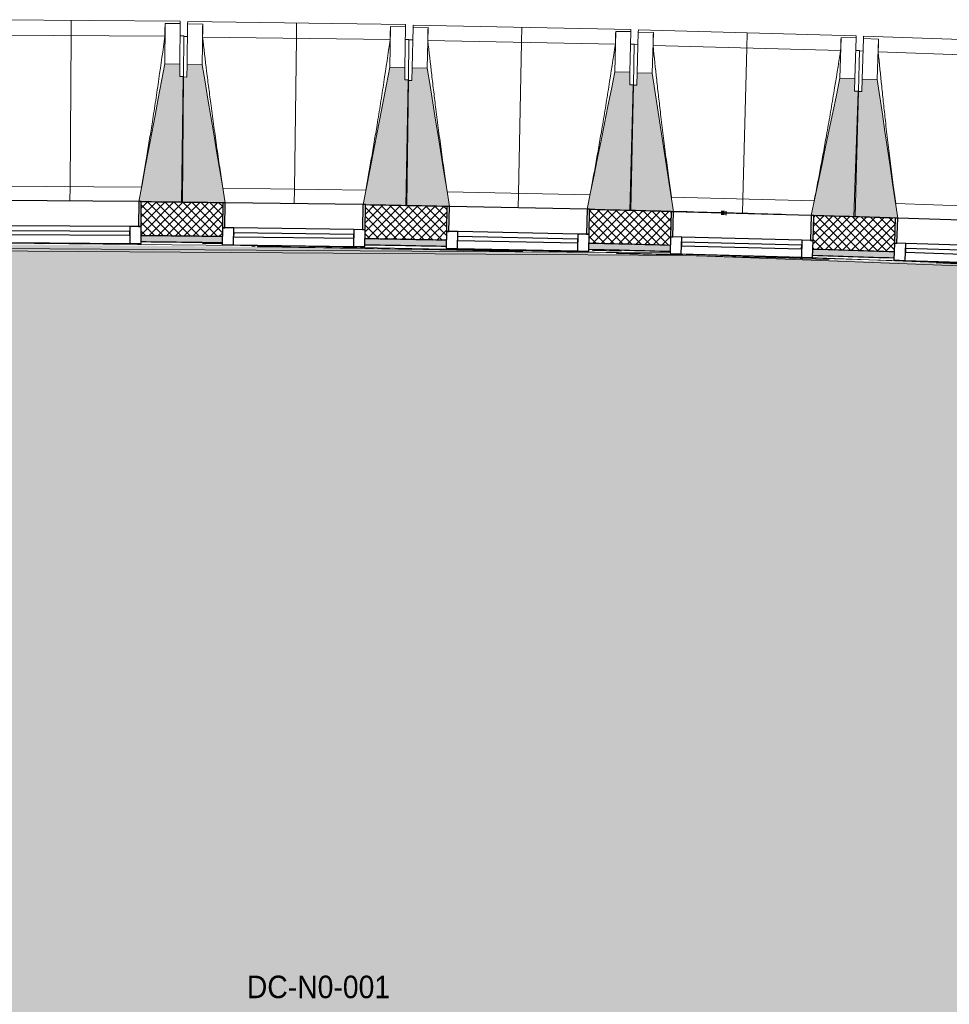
# Model space of a CAD drawing. Header units: millimetres. Extents: x 1909 to 78032, y -36590 to 14615.
# Tile 7 of 68: x 20031 to 23745, y -17311 to -13379. Entities that reach past the tile are written whole.
import ezdxf

# ---------------------------------------------------------------- set-up
doc = ezdxf.new("R2010")
doc.units = ezdxf.units.MM
doc.linetypes.add('Tiret', pattern=[2.5, 1.25, -1.25])
doc.layers.add('A-AREA', color=4, linetype='Tiret', lineweight=100, true_color=0x00ffff)
for name, color, linetype, lineweight in [('A-AREA-IDEN', 7, 'Continuous', 30), ('A-FLOR', 7, 'Continuous', 25), ('A-FLOR-HRAL', 7, 'Continuous', 18), ('A-GENM', 7, 'Continuous', 18), ('A-GLAZ', 7, 'Continuous', 25), ('A-WALL', 7, 'Continuous', 25), ('A-WALL-PATT', 7, 'Continuous', 25), ('I-WALL', 7, 'Continuous', 25), ('M-AREA-PATT', 7, 'Continuous', 18), ('S-BEAM', 7, 'Continuous', 18)]:
    doc.layers.add(name, color=color, linetype=linetype, lineweight=lineweight)
doc.styles.add('Arial_1', font='arial.ttf', dxfattribs={"width": 0.9, "height": 90})

# ---------------------------------------------------------------- blocks, each defined once
blk = doc.blocks.new('XXX_VIDE FENETRE - 550-377501-2021_015_1111_DCE_1_50_N0 FINI_SSI_ZDA_ZDM')
at = {"layer": 'A-GLAZ'}
for p, q in [((-285, 0), (-285, -100)), ((-275, 0), (-285, 0)), ((275, 0), (-275, 0)), ((-275, -100), (-275, 0)), ((285, 0), (275, 0)), ((275, 0), (275, -100)), ((285, -100), (285, 0)), ((-285, -100), (-275, -100)), ((-240, -100), (-285, -100)), ((-285, -100), (-285, -167.5)), ((-240, -167.5), (-240, -100)), ((240, -100), (-240, -100)), ((240, -100), (240, -167.5)), ((285, -100), (240, -100)), ((275, -100), (285, -100)), ((285, -167.5), (285, -100)), ((-285, -167.5), (-240, -167.5)), ((-240, -167.5), (240, -167.5)), ((240, -167.5), (285, -167.5))]:
    blk.add_line(p, q, dxfattribs=at)
at = {"layer": 'A-GLAZ', "color": 173, "true_color": 0x5c63b1}
for p, q in [((240, -120), (-240, -120)), ((-240, -120), (-240, -135)), ((-240, -135), (240, -135)), ((240, -135), (240, -120))]:
    blk.add_line(p, q, dxfattribs=at)
blk = doc.blocks.new('Garde-corps - Garde-corps-505471-2021_015_1111_DCE_1_50_N0 FINI_SSI_ZDA_ZDM')
at = {"layer": 'A-FLOR-HRAL'}
for p, q in [((-19624.6, -14272.3), (-19545.6, -14273.3)), ((-22974.4, -14275.7), (-17756.7, -14309.4)), ((-19427.5, -14283.7), (-19414.5, -14283.9)), ((-18162.6, -14307), (-18150.3, -14307.3)), ((-18067.8, -14300.4), (-17951.9, -14303.2)), ((-17265.9, -14326.2), (-14802.9, -14420.9))]:
    blk.add_line(p, q, dxfattribs=at)
at = {"layer": 'A-FLOR-HRAL', "flags": 128}
blk.add_lwpolyline([(-23168.9, -14284.7), (-17678.6, -14320.7), (-14410.7, -14446.4)], dxfattribs=at)
at = {"layer": 'A-FLOR-HRAL'}
for radius, start, end in [(137273, 87.112212, 90.771971), (137283.1, 89.258184, 89.393671), (137269.6, 88.757072, 89.199903), (137283.1, 88.884802, 89.020289), (137283.1, 88.51142, 88.646908), (137269.6, 88.245826, 88.601253), (137283.1, 88.138038, 88.273526), (137269.6, 87.683989, 88.067454)]:
    blk.add_arc((-21322.9, -151541.9), radius, start, end, dxfattribs=at)
blk = doc.blocks.new('B02_ARC_rvt-1-2021_015_1111_DCE_1_50_N0 FINI_SSI_ZDA_ZDM')
at = {"layer": 'A-WALL-PATT', "lineweight": 18}
h = blk.add_hatch(dxfattribs=at)
h.set_pattern_fill('FP_1', color=256, style=0, pattern_type=2)
h.set_pattern_definition([(45, (0, 0), (-17.67767, 17.67767), []), (135, (0, 0), (-17.67767, -17.67767), [])])
h.paths.add_polyline_path([(-2612.4, -15514.6), (-2594.6, -15381.2), (-2906.6, -15338.2), (-2924.2, -15472), (-2750.3, -15495.7)])
h.paths.add_polyline_path([(-3489.2, -15396.8), (-3471.6, -15263), (-3794.6, -15221.1), (-3811.3, -15355), (-3493.4, -15396.3)])
h.paths.add_polyline_path([(-4376.8, -15283.5), (-4360.1, -15149.5), (-4683.3, -15109.7), (-4698.3, -15243.9), (-4380.8, -15283)])
h.paths.add_polyline_path([(-5264.3, -15176.1), (-5249.3, -15041.9), (-5572.8, -15004.2), (-5587.8, -15138.4), (-5268.1, -15175.6)])
h.paths.add_polyline_path([(-6154.1, -15074.2), (-6139.2, -14940), (-6462.9, -14904.4), (-6477, -15038.7), (-6157.7, -15073.8)])
h.paths.add_polyline_path([(-7043.8, -14978.3), (-7030.1, -14843.9), (-7353.6, -14810.5), (-7366.9, -14944.9), (-7047.2, -14977.9)])
h.paths.add_polyline_path([(-7934, -14888.1), (-7921.1, -14753.7), (-8245, -14722.4), (-8256.4, -14856.9), (-7937.2, -14887.8)])
h.paths.add_polyline_path([(-8824, -14803.8), (-8812.5, -14669.3), (-9136.9, -14640.1), (-9148.3, -14774.6), (-8826.9, -14803.6)])
h.paths.add_polyline_path([(-9716.2, -14725.2), (-9704.9, -14590.7), (-10029.3, -14563.6), (-10039.9, -14698.1), (-9718.9, -14725)])
h.paths.add_polyline_path([(-10608, -14652.5), (-10597.7, -14517.9), (-10922.2, -14492.9), (-10931.9, -14627.5), (-10610.6, -14652.3)])
h.paths.add_polyline_path([(-11500.3, -14585.6), (-11490.9, -14450.9), (-11815.5, -14428), (-11823.4, -14562.8), (-11502.7, -14585.4)])
h.paths.add_polyline_path([(-12392.2, -14524.5), (-12384.2, -14389.7), (-12709.2, -14368.9), (-12717.2, -14503.7), (-12394.2, -14524.4)])
h.paths.add_polyline_path([(-13286.1, -14469.2), (-13278.2, -14334.4), (-13603.3, -14315.7), (-13610.4, -14450.5), (-13288, -14469.1)])
h.paths.add_polyline_path([(-14179.6, -14419.7), (-14172.5, -14284.9), (-14497.7, -14268.3), (-14503.9, -14403.2), (-14181.3, -14419.6)])
h.paths.add_polyline_path([(-15073.3, -14376.1), (-15067.1, -14241.2), (-15392.5, -14226.8), (-15397.8, -14361.7), (-15074.8, -14376)])
h.paths.add_polyline_path([(-15967.3, -14338.3), (-15962, -14203.4), (-16287.4, -14191), (-16291.9, -14326), (-15968.6, -14338.2)])
h.paths.add_polyline_path([(-16861.5, -14306.3), (-16857.1, -14171.3), (-17182.6, -14161.1), (-17186.2, -14296.1), (-16862.6, -14306.2)])
h.paths.add_polyline_path([(-17755.9, -14280.1), (-17752.4, -14145.2), (-18078, -14137.1), (-18080.6, -14272.1), (-17756.8, -14280.1)])
h.paths.add_polyline_path([(-18650.5, -14259.8), (-18647.8, -14124.8), (-18973.4, -14118.9), (-18974.8, -14253.9), (-18651.1, -14259.8)])
h.paths.add_polyline_path([(-23343, -14248.6), (-23124.3, -14245.6), (-23126, -14110.6), (-23345.1, -14113.6), (-23343, -14247.7)])
h.paths.add_polyline_path([(-19545.2, -14245.3), (-19543.4, -14110.3), (-19869, -14106.5), (-19869.7, -14241.5), (-19545.6, -14245.3)])
h.paths.add_polyline_path([(-22554.3, -14239.3), (-22229.5, -14236.8), (-22230.4, -14101.8), (-22556, -14104.3), (-22554.3, -14237.9)])
h.paths.add_polyline_path([(-20439.9, -14236.6), (-20439, -14101.6), (-20764.7, -14099.9), (-20764.7, -14234.9), (-20440.2, -14236.6)])
h.paths.add_polyline_path([(-21659.5, -14234.2), (-21334.7, -14233.8), (-21334.7, -14098.8), (-21660.4, -14099.2), (-21659.5, -14233.9)])
at = {"layer": 'A-WALL-PATT', "true_color": 0xdadada}
h = blk.add_hatch(color=254, dxfattribs=at)
h.paths.add_polyline_path([(-2615.8, -15539.3), (-2612.4, -15514.6), (-2924.2, -15472), (-2927.5, -15496.8), (-2768.3, -15518.4)])
h.paths.add_polyline_path([(-3492.5, -15421.6), (-3489.2, -15396.8), (-3811.3, -15355), (-3814.4, -15379.8), (-3493.4, -15421.5)])
h.paths.add_polyline_path([(-4379.9, -15308.3), (-4376.8, -15283.5), (-4500.5, -15268.2), (-4503.4, -15293), (-4380.8, -15308.2)])
h.paths.add_polyline_path([(-4572.9, -15284.4), (-4570, -15259.6), (-4698.3, -15243.9), (-4701.1, -15268.7), (-4579.1, -15283.7)])
h.paths.add_polyline_path([(-5267, -15200.9), (-5264.3, -15176.1), (-5587.8, -15138.4), (-5590.5, -15163.2), (-5268.1, -15200.8)])
h.paths.add_polyline_path([(-6156.9, -15099.1), (-6154.1, -15074.2), (-6477, -15038.7), (-6479.6, -15063.6), (-6157.7, -15099)])
h.paths.add_polyline_path([(-7046.4, -15003.1), (-7043.8, -14978.3), (-7366.9, -14944.9), (-7369.3, -14969.7), (-7047.2, -15003)])
h.paths.add_polyline_path([(-7936.5, -14913), (-7934, -14888.1), (-8256.4, -14856.9), (-8258.5, -14881.8), (-7937.2, -14912.9)])
h.paths.add_polyline_path([(-8826.1, -14828.7), (-8824, -14803.8), (-9148.3, -14774.6), (-9150.4, -14799.5), (-8826.9, -14828.7)])
h.paths.add_polyline_path([(-9718.3, -14750.1), (-9716.2, -14725.2), (-9847.3, -14714.2), (-9849.8, -14739), (-9718.9, -14750.1)])
h.paths.add_polyline_path([(-9919.5, -14733.2), (-9917.1, -14708.3), (-10039.9, -14698.1), (-10041.8, -14723.1), (-9925.8, -14732.7)])
h.paths.add_polyline_path([(-10610, -14677.4), (-10608, -14652.5), (-10931.9, -14627.5), (-10933.3, -14652.5), (-10610.6, -14677.4)])
h.paths.add_polyline_path([(-11502.1, -14610.5), (-11500.3, -14585.6), (-11823.4, -14562.8), (-11824.9, -14587.7), (-11502.7, -14610.5)])
h.paths.add_polyline_path([(-12393.6, -14549.5), (-12392.2, -14524.5), (-12717.2, -14503.7), (-12718.6, -14528.7), (-12394.2, -14549.4)])
h.paths.add_polyline_path([(-13287.6, -14494.1), (-13286.1, -14469.2), (-13610.4, -14450.5), (-13611.7, -14475.5), (-13288, -14494.1)])
h.paths.add_polyline_path([(-14180.9, -14444.7), (-14179.6, -14419.7), (-14311.6, -14412.9), (-14313.7, -14437.8), (-14181.3, -14444.7)])
h.paths.add_polyline_path([(-14383.6, -14434.3), (-14381.6, -14409.3), (-14503.9, -14403.2), (-14505.1, -14428.2), (-14389.9, -14433.9)])
h.paths.add_polyline_path([(-15074.4, -14401), (-15073.3, -14376.1), (-15397.8, -14361.7), (-15398.8, -14386.7), (-15074.8, -14401)])
h.paths.add_polyline_path([(-15968.3, -14363.2), (-15967.3, -14338.3), (-16291.9, -14326), (-16292.7, -14351), (-15968.6, -14363.2)])
h.paths.add_polyline_path([(-16862.3, -14331.3), (-16861.5, -14306.3), (-17186.2, -14296.1), (-17186.8, -14321.1), (-16862.6, -14331.2)])
h.paths.add_polyline_path([(-17756.6, -14305.1), (-17755.9, -14280.1), (-18080.6, -14272.1), (-18081.1, -14297.1), (-17756.8, -14305.1)])
h.paths.add_polyline_path([(-18651, -14284.8), (-18650.5, -14259.8), (-18975.3, -14253.8), (-18975.6, -14278.8), (-18651.1, -14284.8)])
h.paths.add_polyline_path([(-23207.7, -14271.7), (-23124, -14270.6), (-23124.7, -14245.6), (-23208, -14246.7), (-23207.7, -14271.5)])
h.paths.add_polyline_path([(-19545.5, -14270.3), (-19545.6, -14245.3), (-19870, -14241.5), (-19869.7, -14266.5), (-19545.6, -14270.3)])
h.paths.add_polyline_path([(-22554, -14264.3), (-22229.4, -14261.8), (-22229.8, -14236.8), (-22554.3, -14239.3)])
h.paths.add_polyline_path([(-20440.1, -14261.6), (-20440.2, -14236.6), (-20764.7, -14234.9), (-20764.7, -14259.9), (-20440.2, -14261.6)])
h.paths.add_polyline_path([(-21659.4, -14259.2), (-21334.8, -14258.8), (-21334.8, -14233.8), (-21659.5, -14234.2)])
at = {"layer": 'A-AREA'}
blk.add_line((-17552.4, -14150.5), (-17530.8, -14151.1), dxfattribs=at)
at = {"layer": 'A-FLOR'}
for p, q in [((-19545.5, -14270.3), (-19625.1, -14269.3)), ((-17951.2, -14300.2), (-18081.1, -14297.1)), ((-16909.6, -14329.7), (-17072.6, -14324.6)), ((-16862.3, -14331.3), (-16901.4, -14330))]:
    blk.add_line(p, q, dxfattribs=at)
at = {"layer": 'A-WALL'}
for start, end in [(89.258179, 89.393711), (88.884797, 89.02033), (88.511416, 88.646948), (88.138034, 88.273566)]:
    blk.add_arc((-21322.9, -151541.9), 137308.1, start, end, dxfattribs=at)
at = {"layer": 'I-WALL'}
blk.add_line((-17752.4, -14145.8), (-17752.4, -14145.2), dxfattribs=at)
for radius, start, end in [(137443.1, 89.258155, 89.39392), (137443.1, 88.884774, 89.020539), (137443.1, 88.511392, 88.647158), (137443.1, 88.327609, 88.50726), (137443.1, 88.138011, 88.273776), (137283.1, 89.258183, 89.393672), (137283.1, 88.884802, 89.020291), (137283.1, 88.51142, 88.646909), (137283.1, 88.138038, 88.273527)]:
    blk.add_arc((-21322.9, -151541.9), radius, start, end, dxfattribs=at)
at = {"layer": 'A-FLOR-HRAL', "lineweight": 18}
blk.add_blockref('Garde-corps - Garde-corps-505471-2021_015_1111_DCE_1_50_N0 FINI_SSI_ZDA_ZDM', (0, 0), dxfattribs=at)
at = {"layer": 'A-GLAZ', "lineweight": 18}
for p, rotation in [((-20154, -14103.2), 359.606804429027), ((-19258.4, -14113.8), 359.2337380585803), ((-18362.9, -14130.2), 358.8606716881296), ((-17467.5, -14153.3), 358.4876053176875), ((-16572.2, -14180.6), 358.1145389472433)]:
    blk.add_blockref('XXX_VIDE FENETRE - 550-377501-2021_015_1111_DCE_1_50_N0 FINI_SSI_ZDA_ZDM', p, dxfattribs=dict(at, rotation=rotation))
blk = doc.blocks.new('20_MUR PREFA_01 - Type 1-3119337-2021_015_1111_DCE_1_50_N0 FINI_SSI_ZDA_ZDM')
at = {"layer": 'A-GENM'}
for p, q in [((0, 722.1), (0, 661.4)), ((0, 661.4), (0, 58.5)), ((0, 0.7), (0, 58.5))]:
    blk.add_line(p, q, dxfattribs=at)
blk = doc.blocks.new('B02_DC_STR_rvt-1-2021_015_1111_DCE_1_50_N0 FINI_SSI_ZDA_ZDM')
at = {"layer": 'S-BEAM', "lineweight": 5, "true_color": 0x787878}
for points in [[(-19704, -14107), (-19700.6, -13606.1), (-19715.6, -13606), (-19715.6, -13556), (-19775.3, -13555.6), (-19878.9, -14105.1), (-19869, -14105.2), (-19869, -14105.9), (-19827.1, -14106.2)], [(-19543.4, -14110.7), (-19543.4, -14110), (-19533.5, -14110), (-19626, -13558.6), (-19686, -13557.8), (-19686.7, -13607.8), (-19701.7, -13607.6), (-19708.4, -14108.5), (-19544.7, -14110.7)], [(-18808.5, -14120.5), (-18801.8, -13619.7), (-18816.8, -13619.5), (-18816.1, -13569.5), (-18876.1, -13568.7), (-18983.3, -14117.5), (-18973.4, -14117.6), (-18973.4, -14118.3), (-18916.6, -14119.1)], [(-18647.8, -14125.3), (-18647.8, -14124.6), (-18638, -14124.6), (-18726.9, -13572.7), (-18786.8, -13571.5), (-18787.8, -13621.5), (-18802.8, -13621.2), (-18812.8, -14122), (-18649, -14125.2)], [(-17913, -14139.9), (-17903, -13639.1), (-17918, -13638.8), (-17917, -13588.8), (-17977, -13587.6), (-18087.8, -14135.7), (-18077.9, -14135.9), (-18077.9, -14136.6), (-18032.5, -14137.5)], [(-17742.4, -14145.9), (-17827.8, -13592.6), (-17887.8, -13591), (-17889.1, -13641), (-17904.1, -13640.6), (-17917.3, -14141.3), (-17742.4, -14145.9)], [(-17017.6, -14165), (-17004.4, -13664.3), (-17019.4, -13663.9), (-17018.1, -13613.9), (-17078.1, -13612.4), (-17192.6, -14160.4), (-17128.5, -14162.1)], [(-16857.1, -14171.9), (-16857.1, -14171.2), (-16847.3, -14171.2), (-16928.9, -13618.3), (-16988.9, -13616.3), (-16990.5, -13666.3), (-17005.5, -13665.8), (-17022, -14166.4), (-16857.3, -14171.9)]]:
    blk.add_hatch(color=8, dxfattribs=at).paths.add_polyline_path(points)
at = {"layer": 'S-BEAM'}
for p, q in [((-19714.1, -13384.9), (-20584.1, -13378.9)), ((-19774.1, -13393.5), (-19775.3, -13555.6)), ((-19774.2, -13393.8), (-19774.1, -13393.5)), ((-19774.1, -13393.5), (-19714.1, -13393.9)), ((-19714.1, -13393.9), (-19715.3, -13556)), ((-19714.1, -13384.9), (-19714.1, -13393.9)), ((-19686, -13557.8), (-19683.8, -13395.7)), ((-19683.8, -13395.7), (-19683.7, -13386.7)), ((-19683.8, -13395.7), (-19623.8, -13396.5)), ((-18813.8, -13398.3), (-19683.7, -13386.7)), ((-19626, -13558.6), (-19623.8, -13396.5)), ((-19623.8, -13396.5), (-19623.8, -13396.8)), ((-18873.9, -13406.6), (-18876.1, -13568.7)), ((-18874, -13406.8), (-18873.9, -13406.6)), ((-18873.9, -13406.6), (-18813.9, -13407.4)), ((-18813.9, -13407.4), (-18816.1, -13569.5)), ((-18813.8, -13398.3), (-18813.9, -13407.4)), ((-18783.6, -13409.4), (-18783.4, -13400.4)), ((-17913.6, -13417.7), (-18783.4, -13400.4)), ((-19774.7, -13445.1), (-20524.2, -13439.9)), ((-19699.5, -13444), (-19714.5, -13443.9)), ((-19699.5, -13444), (-19700.6, -13606.1)), ((-19684.5, -13445.7), (-19699.5, -13445.5)), ((-18874.8, -13458.1), (-19624.3, -13448.1)), ((-18786.8, -13571.5), (-18783.6, -13409.4)), ((-18783.6, -13409.4), (-18723.6, -13410.6)), ((-18726.9, -13572.7), (-18723.6, -13410.6)), ((-18723.6, -13410.6), (-18723.6, -13410.9)), ((-17973.8, -13425.5), (-17977, -13587.6)), ((-17973.8, -13425.5), (-17913.8, -13426.7)), ((-17973.8, -13425.8), (-17973.8, -13425.5)), ((-17913.8, -13426.7), (-17917, -13588.8)), ((-17913.6, -13417.7), (-17913.8, -13426.7)), ((-17887.8, -13591), (-17883.5, -13428.9)), ((-17883.5, -13428.9), (-17883.3, -13419.9)), ((-17883.5, -13428.9), (-17823.5, -13430.5)), ((-17013.6, -13442.9), (-17883.3, -13419.9)), ((-17827.8, -13592.6), (-17823.5, -13430.5)), ((-17823.5, -13430.5), (-17823.5, -13430.8)), ((-17013.6, -13442.9), (-17013.8, -13451.9)), ((-16983.6, -13454.3), (-16983.3, -13445.3)), ((-16113.7, -13473.9), (-16983.3, -13445.3)), ((-18799.6, -13457.6), (-18814.6, -13457.4)), ((-18799.6, -13457.6), (-18801.8, -13619.7)), ((-18784.6, -13459.4), (-18799.6, -13459.1)), ((-17975.1, -13477.1), (-18724.4, -13462.2)), ((-17899.8, -13477), (-17914.8, -13476.7)), ((-17899.8, -13477), (-17903, -13639.1)), ((-17884.8, -13478.9), (-17899.8, -13478.5)), ((-17075.4, -13501.9), (-17824.7, -13482.1)), ((-17073.8, -13450.3), (-17078.1, -13612.4)), ((-17073.8, -13450.3), (-17013.8, -13451.9)), ((-17073.8, -13450.6), (-17073.8, -13450.3)), ((-17013.8, -13451.9), (-17018.1, -13613.9)), ((-16988.9, -13616.3), (-16983.6, -13454.3)), ((-16983.6, -13454.3), (-16923.6, -13456.3)), ((-16928.9, -13618.3), (-16923.6, -13456.3)), ((-16923.6, -13456.3), (-16923.6, -13456.6)), ((-17000.1, -13502.3), (-17015.1, -13501.9)), ((-17000.1, -13502.3), (-17004.4, -13664.3)), ((-16985.2, -13504.3), (-17000.2, -13503.8)), ((-16175.9, -13532.5), (-16925, -13507.9)), ((-19715.3, -13556), (-19775.3, -13555.6)), ((-19715.6, -13606), (-19715.3, -13556)), ((-19686, -13557.8), (-19686.7, -13607.8)), ((-19626, -13558.6), (-19686, -13557.8)), ((-18816.1, -13569.5), (-18876.1, -13568.7)), ((-18816.8, -13619.5), (-18816.1, -13569.5)), ((-18786.8, -13571.5), (-18787.8, -13621.5)), ((-18726.9, -13572.7), (-18786.8, -13571.5)), ((-17917, -13588.8), (-17977, -13587.6)), ((-17918, -13638.8), (-17917, -13588.8)), ((-17887.8, -13591), (-17889.1, -13641)), ((-17827.8, -13592.6), (-17887.8, -13591)), ((-19700.6, -13606.1), (-19715.6, -13606)), ((-19701.7, -13607.6), (-19708.4, -14108.5)), ((-19704, -14107), (-19700.6, -13606.1)), ((-19686.7, -13607.8), (-19701.7, -13607.6)), ((-18801.8, -13619.7), (-18816.8, -13619.5)), ((-18802.8, -13621.2), (-18812.8, -14122)), ((-18808.5, -14120.5), (-18801.8, -13619.7)), ((-18787.8, -13621.5), (-18802.8, -13621.2)), ((-17903, -13639.1), (-17918, -13638.8)), ((-17904.1, -13640.6), (-17917.3, -14141.3)), ((-17913, -14139.9), (-17903, -13639.1)), ((-17889.1, -13641), (-17904.1, -13640.6)), ((-17018.1, -13613.9), (-17078.1, -13612.4)), ((-17019.4, -13663.9), (-17018.1, -13613.9)), ((-16988.9, -13616.3), (-16990.5, -13666.3)), ((-16928.9, -13618.3), (-16988.9, -13616.3)), ((-17005.5, -13665.8), (-17022, -14166.4)), ((-17004.4, -13664.3), (-17019.4, -13663.9)), ((-17017.6, -14165), (-17004.4, -13664.3)), ((-16990.5, -13666.3), (-17005.5, -13665.8)), ((-20438.9, -14043.5), (-19868.4, -14047.4)), ((-19542.9, -14052.2), (-18972.4, -14059.8)), ((-18646.9, -14066.8), (-18076.5, -14078.1)), ((-19869.1, -14105.9), (-19704, -14107)), ((-19708.4, -14108.5), (-19543.4, -14110.7)), ((-17751.1, -14087.2), (-17180.8, -14102.2)), ((-16855.4, -14113.4), (-16285.2, -14132.2)), ((-18973.5, -14118.3), (-18808.5, -14120.5)), ((-18812.8, -14122), (-18647.8, -14125.3)), ((-18078, -14136.6), (-17913, -14139.9)), ((-17917.3, -14141.3), (-17742.4, -14145.9)), ((-17192.4, -14159.7), (-17742.5, -14145.2)), ((-17192.6, -14160.4), (-17017.6, -14165)), ((-17022, -14166.4), (-16857.1, -14171.9))]:
    blk.add_line(p, q, dxfattribs=at)
at = {"layer": 'S-BEAM', "flags": 128}
for points in [[(-19774.7, -13445.1), (-19774.6, -13434.8), (-19774.5, -13424.5), (-19774.4, -13414.3), (-19774.3, -13404), (-19774.2, -13393.8)], [(-19623.8, -13396.8), (-19623.9, -13407.1), (-19624, -13417.3), (-19624.1, -13427.6), (-19624.2, -13437.9), (-19624.3, -13448.1)], [(-18874.8, -13458.1), (-18874.7, -13447.9), (-18874.5, -13437.6), (-18874.3, -13427.4), (-18874.1, -13417.1), (-18874, -13406.8)], [(-18723.6, -13410.9), (-18723.8, -13421.1), (-18723.9, -13431.4), (-18724.1, -13441.6), (-18724.3, -13451.9), (-18724.4, -13462.2)], [(-17975.1, -13477.1), (-17974.8, -13466.8), (-17974.6, -13456.6), (-17974.3, -13446.3), (-17974.1, -13436), (-17973.8, -13425.8)], [(-17823.5, -13430.8), (-17823.7, -13441), (-17824, -13451.3), (-17824.2, -13461.6), (-17824.4, -13471.8), (-17824.7, -13482.1)], [(-17075.4, -13501.9), (-17075.1, -13491.6), (-17074.8, -13481.3), (-17074.5, -13471.1), (-17074.2, -13460.8), (-17073.8, -13450.6)], [(-16923.6, -13456.6), (-16923.9, -13466.8), (-16924.2, -13477.1), (-16924.5, -13487.3), (-16924.8, -13497.6), (-16925, -13507.9)], [(-19775.3, -13555.6), (-19788.2, -13624.4), (-19801.2, -13693.1), (-19814.2, -13761.9), (-19827.1, -13830.7), (-19840.1, -13899.5), (-19853.1, -13968.2), (-19866.1, -14037), (-19878.9, -14105.1)], [(-19533.5, -14110.1), (-19545, -14041.8), (-19556.5, -13972.8), (-19568.1, -13903.7), (-19579.7, -13834.7), (-19591.3, -13765.7), (-19602.9, -13696.7), (-19614.4, -13627.7), (-19626, -13558.6)], [(-18876.1, -13568.7), (-18889.5, -13637.3), (-18902.9, -13706), (-18916.3, -13774.7), (-18929.8, -13843.4), (-18943.2, -13912.1), (-18956.6, -13980.8), (-18970, -14049.5), (-18983.3, -14117.5)], [(-18637.9, -14124.8), (-18649, -14056.4), (-18660.1, -13987.3), (-18671.2, -13918.2), (-18682.3, -13849.1), (-18693.5, -13780), (-18704.6, -13710.9), (-18715.7, -13641.8), (-18726.9, -13572.7)], [(-17977, -13587.6), (-17990.9, -13656.2), (-18004.7, -13724.8), (-18018.6, -13793.4), (-18032.5, -13862), (-18046.3, -13930.6), (-18060.2, -13999.2), (-18074.1, -14067.8), (-18087.8, -14135.7)], [(-17742.4, -14145.9), (-17753.1, -14076.7), (-17763.7, -14007.6), (-17774.4, -13938.4), (-17785.1, -13869.2), (-17795.8, -13800.1), (-17806.5, -13730.9), (-17817.1, -13661.7), (-17827.8, -13592.6)], [(-17078.1, -13612.4), (-17092.4, -13680.9), (-17106.7, -13749.4), (-17121, -13817.9), (-17135.3, -13886.4), (-17149.6, -13954.9), (-17164, -14023.4), (-17178.3, -14091.9), (-17192.6, -14160.4)], [(-16847.2, -14171.5), (-16857.3, -14103), (-16867.6, -14033.7), (-16877.8, -13964.5), (-16888, -13895.3), (-16898.2, -13826), (-16908.5, -13756.8), (-16918.7, -13687.5), (-16928.9, -13618.3)]]:
    blk.add_lwpolyline(points, dxfattribs=at)
at = {"layer": 'S-BEAM'}
for points, knots in [([(-19868.5, -14047.4), (-19861.1, -14005.8), (-19850, -13941.5), (-19835.6, -13854.3), (-19823.8, -13780.5), (-19811.5, -13701), (-19794.5, -13587.3), (-19782.5, -13502), (-19774.7, -13445.1)], [0.0183438, 0.0183438, 0.0183438, 0.0183438, 0.2222222, 0.3333333, 0.4444444, 0.5833333, 0.7222222, 1, 1, 1, 1]), ([(-19624.3, -13448.1), (-19619, -13493.8), (-19610.8, -13562.2), (-19599.4, -13653.4), (-19589.7, -13727.5), (-19578.9, -13807.3), (-19566.9, -13892.7), (-19554.8, -13974.4), (-19546.6, -14027.5), (-19542.7, -14052.2)], [0, 0, 0, 0, 0.2222222, 0.3333333, 0.4444444, 0.5833333, 0.7222222, 0.8611111, 0.9816328, 0.9816328, 0.9816328, 0.9816328]), ([(-18972.5, -14059.9), (-18964.9, -14018.3), (-18953.3, -13954.1), (-18938.4, -13867), (-18926.1, -13793.3), (-18913.3, -13713.8), (-18895.6, -13600.2), (-18883, -13515), (-18874.8, -13458.1)], [0.0183438, 0.0183438, 0.0183438, 0.0183438, 0.2222222, 0.3333333, 0.4444444, 0.5833333, 0.7222222, 1, 1, 1, 1]), ([(-18724.4, -13462.2), (-18719.4, -13507.9), (-18711.7, -13576.4), (-18700.8, -13667.6), (-18691.6, -13741.8), (-18681.4, -13821.6), (-18669.9, -13907.1), (-18658.4, -13988.9), (-18650.5, -14042.1), (-18646.8, -14066.8)], [0, 0, 0, 0, 0.2222222, 0.3333333, 0.4444444, 0.5833333, 0.7222222, 0.8611111, 0.9816328, 0.9816328, 0.9816328, 0.9816328]), ([(-18076.7, -14078.1), (-18068.7, -14036.6), (-18056.8, -13972.5), (-18041.3, -13885.5), (-18028.5, -13811.9), (-18015.1, -13732.5), (-17996.7, -13619), (-17983.6, -13533.9), (-17975.1, -13477.1)], [0.0183438, 0.0183438, 0.0183438, 0.0183438, 0.2222222, 0.3333333, 0.4444444, 0.5833333, 0.7222222, 1, 1, 1, 1]), ([(-17824.7, -13482.1), (-17820, -13527.8), (-17812.7, -13596.3), (-17802.4, -13687.7), (-17793.7, -13761.9), (-17784, -13841.8), (-17773, -13927.4), (-17762, -14009.2), (-17754.5, -14062.5), (-17751, -14087.2)], [0, 0, 0, 0, 0.2222222, 0.3333333, 0.4444444, 0.5833333, 0.7222222, 0.8611111, 0.9816328, 0.9816328, 0.9816328, 0.9816328]), ([(-17180.9, -14102.2), (-17172.7, -14060.8), (-17160.4, -13996.7), (-17144.3, -13909.9), (-17131, -13836.3), (-17117.1, -13757), (-17098, -13643.7), (-17084.3, -13558.6), (-17075.4, -13501.9)], [0.0183438, 0.0183438, 0.0183438, 0.0183438, 0.2222222, 0.3333333, 0.4444444, 0.5833333, 0.7222222, 1, 1, 1, 1]), ([(-16925, -13507.9), (-16920.7, -13553.6), (-16913.8, -13622.2), (-16904.1, -13713.6), (-16895.9, -13787.9), (-16886.7, -13867.8), (-16876.3, -13953.5), (-16865.8, -14035.4), (-16858.7, -14088.7), (-16855.3, -14113.4)], [0, 0, 0, 0, 0.2222222, 0.3333333, 0.4444444, 0.5833333, 0.7222222, 0.8611111, 0.9816328, 0.9816328, 0.9816328, 0.9816328])]:
    blk.add_open_spline(points, degree=3, knots=knots, dxfattribs=at)
at = {"layer": 'S-BEAM', "color": 5, "lineweight": 25, "true_color": 0x0000ff}
for p, rotation in [((-20154, -14103.9), 359.606804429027), ((-19258.4, -14114.5), 359.2337380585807), ((-18362.9, -14130.9), 358.8606716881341), ((-17467.5, -14153.2), 358.4876053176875)]:
    blk.add_blockref('20_MUR PREFA_01 - Type 1-3119337-2021_015_1111_DCE_1_50_N0 FINI_SSI_ZDA_ZDM', p, dxfattribs=dict(at, rotation=rotation))
blk = doc.blocks.new('B02_SSI_rvt-1-2021_015_1111_DCE_1_50_N0 FINI_SSI_ZDA_ZDM')
at = {"layer": 'M-AREA-PATT', "true_color": 0x379bff}
h = blk.add_hatch(color=150, dxfattribs=at)
h.paths.add_polyline_path([(-15043, -20380.9), (-15045.1, -20382), (-15047.8, -20396.2), (-15047.9, -20397.3), (-15049.2, -20397.1), (-15047.9, -20388.8), (-15046.1, -20380.6), (-15043.4, -20380.9)])
h.paths.add_polyline_path([(-15103.9, -20494.4), (-15103.9, -20494.4), (-15098.7, -20437.7), (-15094.2, -20437.9), (-15090.7, -20395.2), (-15046.3, -20399.2), (-15046.3, -20398.9), (-15045.1, -20399.2), (-15045.1, -20402.2), (-15044.4, -20402.2), (-15043.4, -20384.6), (-15044, -20382), (-15043, -20380.9), (-15041.6, -20384.2), (-15033.6, -20384.9), (-14963.8, -19543.6), (-14968.8, -19543.2), (-14966.3, -19519.9), (-14961.9, -19519.9), (-14958.9, -19484), (-14966.8, -19482.8), (-14967.4, -19483.3), (-14968.8, -19486.4), (-14969.6, -19484.9), (-14968, -19481.5), (-14966.9, -19465), (-14967.6, -19465.1), (-14968, -19468.2), (-14969.1, -19468.1), (-14969.1, -19468.1), (-15013.5, -19464.4), (-15009.9, -19421.6), (-15014.9, -19421.1), (-14993.1, -19163.5), (-14803.3, -19178.7), (-14410.7, -14446.4), (-15616.3, -14391.3), (-15938.1, -14378.9), (-16817.6, -14347.2), (-17236.6, -14334.2), (-18093.3, -14311.1), (-18405.7, -14304.2), (-19442.8, -14285.3), (-20599.7, -14275), (-20960.2, -14273.8), (-21726.6, -14274), (-22076.8, -14275), (-23168.9, -14284.7), (-23075.7, -20364), (-22389.4, -20356.6), (-22102.6, -20354), (-21842.4, -20352.5), (-21197.4, -20351.4), (-20695.2, -20352.1), (-20157.7, -20355.3), (-19536.3, -20361.8), (-19373.6, -20364), (-18507.4, -20379.1), (-17806.7, -20396), (-17289, -20410.4), (-16595.9, -20433.5), (-16149.1, -20449.6), (-15809.2, -20463.8), (-15103.9, -20494.4)])
h.paths.add_polyline_path([(-15809.1, -20474.4), (-15809.2, -20474.2), (-16037.1, -20464.6), (-15934.9, -20468.9), (-15809.2, -20474.4)])
h.paths.add_polyline_path([(-16758.3, -20438), (-16952, -20431.5), (-16805.9, -20436.4), (-16758.4, -20438)])
h.paths.add_polyline_path([(-17666.4, -20410.1), (-17812.6, -20406.1), (-17701.6, -20409.1)])
h.paths.add_polyline_path([(-15100.6, -20400.5), (-15107.1, -20396.5), (-15108.2, -20394.6), (-15108.1, -20389.2), (-15106.7, -20385.6), (-15104.2, -20384.3), (-15098.5, -20382.8), (-15091.6, -20387.5), (-15091.6, -20389.4), (-15091.6, -20393.4), (-15093.2, -20397.2), (-15095.1, -20398.2), (-15100.6, -20400.5)])
h.paths.add_polyline_path([(-15049.2, -20397.1), (-15089.1, -20393.8), (-15019.3, -19552.8), (-15028.3, -19551.9), (-15024, -19500.1), (-15015, -19500.8), (-15012.2, -19467), (-14972.3, -19470.3), (-14975.1, -19504.1), (-14966.2, -19505), (-14970.5, -19556.9), (-14979.4, -19556.1), (-15049.2, -20397.1)])
h.paths.add_polyline_path([(-18589.2, -20388.1), (-18700.6, -20385.9), (-18589.6, -20388.1)])
h.paths.add_polyline_path([(-19430.2, -20374.1), (-19430.2, -20373.9), (-19430.2, -20374.1)])
h.paths.add_polyline_path([(-20334.9, -20364.9), (-20334.9, -20364.6), (-20499.5, -20363.5), (-20400.4, -20364.3), (-20334.9, -20364.9)])
h.paths.add_polyline_path([(-15074.2, -19642.4), (-15096.3, -19640.6), (-15084.9, -19510), (-15081, -19510.7), (-15080.7, -19510.4), (-15025.7, -19514.9), (-15028.2, -19538.3), (-15065.3, -19535.2), (-15074.2, -19642.3)])
h.paths.add_polyline_path([(-14968.8, -19486.4), (-14971.9, -19486.1), (-14972.3, -19470.4), (-14972.1, -19469.3), (-14970.9, -19469.4), (-14971.3, -19473.9), (-14970.6, -19485), (-14969.6, -19485.7)])
h.paths.add_polyline_path([(-15074.5, -14401.8), (-15074.8, -14401), (-15160.1, -14397.8), (-15074.8, -14401.8)])
h.paths.add_polyline_path([(-15968.3, -14364.1), (-15968.6, -14363.2), (-16145.6, -14357), (-15968.6, -14364.1)])
h.paths.add_polyline_path([(-16862.4, -14332.1), (-16862.6, -14331.2), (-17186.8, -14321.1), (-17186.8, -14321.5), (-16862.6, -14332.1)])
h.paths.add_polyline_path([(-17756.6, -14306), (-17756.8, -14305.1), (-18081.1, -14297.4), (-18081.1, -14297.7), (-17756.8, -14306)])
h.paths.add_polyline_path([(-18651, -14285.6), (-18651.1, -14284.8), (-18975.6, -14278.8), (-18975.6, -14279.6), (-18651.1, -14285.6)])
h.paths.add_polyline_path([(-19545.6, -14274), (-19545.6, -14273.9), (-19545.6, -14274)])
h.paths.add_polyline_path([(-19545.5, -14271), (-19545.6, -14270.3), (-19870.1, -14266.5), (-19869.7, -14267.3), (-19545.6, -14271)])
h.paths.add_polyline_path([(-22554, -14265.1), (-22410.7, -14263.1), (-22554, -14264.3)])
h.paths.add_polyline_path([(-20440.1, -14262.1), (-20440.2, -14261.6), (-20764.8, -14260.1), (-20764.7, -14260.8), (-20440.2, -14262.1)])
h.paths.add_polyline_path([(-21659.4, -14260), (-21386.5, -14258.8), (-21659.4, -14259.2)])

msp = doc.modelspace()

# ---------------------------------------------------------------- block references
at = {"lineweight": 5}
for name in ['B02_DC_STR_rvt-1-2021_015_1111_DCE_1_50_N0 FINI_SSI_ZDA_ZDM', 'B02_ARC_rvt-1-2021_015_1111_DCE_1_50_N0 FINI_SSI_ZDA_ZDM']:
    msp.add_blockref(name, (40386.3, 0), dxfattribs=at)

# ---------------------------------------------------------------- next in the draw order: block references
msp.add_blockref('B02_SSI_rvt-1-2021_015_1111_DCE_1_50_N0 FINI_SSI_ZDA_ZDM', (40386.3, 0), dxfattribs=at)

# ---------------------------------------------------------------- next in the draw order: texts
at = {"layer": 'A-AREA-IDEN', "color": 8, "true_color": 0x808080, "insert": (20939, -17196.8), "char_height": 90, "width": 681.835, "attachment_point": 1, "style": 'Arial_1'}
msp.add_mtext('DC-N0-001', dxfattribs=at)

doc.saveas('drawing.dxf')
